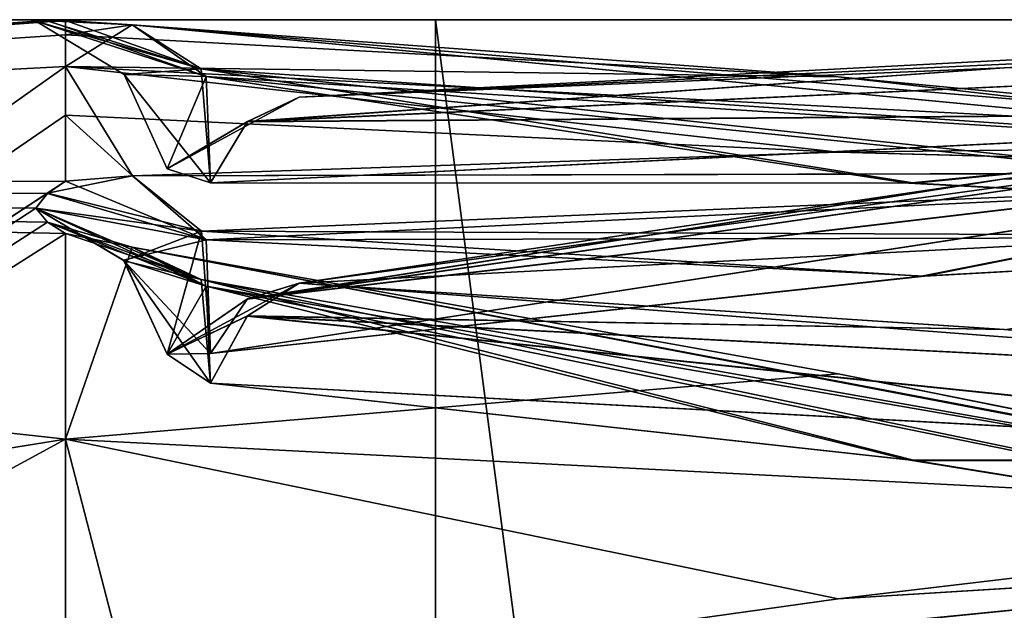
# Model space of a CAD drawing. Header units: inches. Extents: x -10 to 10, y -2.3 to 4.3.
# Tile 42 of 249: x -9.3526 to -9.2962, y 0.5112 to 0.545. Entities that reach past the tile are written whole.
import ezdxf

# ---------------------------------------------------------------- set-up
doc = ezdxf.new("R2010")
doc.units = ezdxf.units.IN
doc.header["$LTSCALE"] = 65.185185
doc.header["$MEASUREMENT"] = 0
for name, color, linetype in [('10569', 7, 'CONTINUOUS'), ('10573', 7, 'CONTINUOUS'), ('10574', 7, 'CONTINUOUS'), ('10575', 7, 'CONTINUOUS'), ('10576', 7, 'CONTINUOUS'), ('10577', 7, 'CONTINUOUS'), ('10578', 7, 'CONTINUOUS'), ('10579', 7, 'CONTINUOUS'), ('10583', 7, 'CONTINUOUS'), ('10584', 7, 'CONTINUOUS'), ('10943', 7, 'CONTINUOUS'), ('10946', 7, 'CONTINUOUS'), ('10951', 7, 'CONTINUOUS'), ('10952', 7, 'CONTINUOUS'), ('11640', 7, 'CONTINUOUS'), ('11641', 7, 'CONTINUOUS'), ('11642', 7, 'CONTINUOUS'), ('11643', 7, 'CONTINUOUS'), ('11644', 7, 'CONTINUOUS'), ('11645', 7, 'CONTINUOUS'), ('11646', 7, 'CONTINUOUS'), ('11650', 7, 'CONTINUOUS'), ('11651', 7, 'CONTINUOUS'), ('11652', 7, 'CONTINUOUS'), ('11653', 7, 'CONTINUOUS'), ('11654', 7, 'CONTINUOUS'), ('11655', 7, 'CONTINUOUS'), ('11656', 7, 'CONTINUOUS'), ('11660', 7, 'CONTINUOUS'), ('11661', 7, 'CONTINUOUS'), ('11767', 7, 'CONTINUOUS'), ('11768', 7, 'CONTINUOUS'), ('11769', 7, 'CONTINUOUS'), ('11770', 7, 'CONTINUOUS'), ('11771', 7, 'CONTINUOUS'), ('11772', 7, 'CONTINUOUS'), ('11842', 7, 'CONTINUOUS')]:
    doc.layers.add(name, color=color, linetype=linetype)

msp = doc.modelspace()

# ---------------------------------------------------------------- linework, layer by layer
at = {"layer": '10569', "linetype": 'Continuous'}
for points in [[(-9.252, 0.545, 2), (-9.252, 0.544506, 1.964857), (-9.336632, 0.540565, 1.999999), (-9.252, 0.545, 2)], [(-9.296241, 0.542244, 2.033026), (-9.252, 0.545, 2), (-9.336632, 0.540565, 1.999999), (-9.296241, 0.542244, 2.033026)], [(-9.336632, 0.540565, 1.999999), (-9.252, 0.544506, 1.964857), (-9.296243, 0.542244, 1.966974), (-9.336632, 0.540565, 1.999999)], [(-9.296243, 0.542244, 1.966974), (-9.252, 0.544506, 1.964857), (-9.255806, 0.54305, 1.933877), (-9.296243, 0.542244, 1.966974)]]:
    msp.add_3dface(points, dxfattribs=at)
at = {"layer": '10573', "linetype": 'Continuous'}
for points in [[(-9.26241, 0.536264, 2.08511), (-9.305755, 0.537414, 2.114525), (-9.346169, 0.536055, 2.147585), (-9.26241, 0.536264, 2.08511)], [(-9.26241, 0.536264, 2.08511), (-9.265367, 0.537898, 2.081463), (-9.305755, 0.537414, 2.114525), (-9.26241, 0.536264, 2.08511)], [(-9.26241, 0.536264, 2.08511), (-9.346169, 0.536055, 2.147585), (-9.342227, 0.53289, 2.152277), (-9.26241, 0.536264, 2.08511)], [(-9.260307, 0.532569, 2.087691), (-9.26241, 0.536264, 2.08511), (-9.342227, 0.53289, 2.152277), (-9.260307, 0.532569, 2.087691)], [(-9.260307, 0.532569, 2.087691), (-9.342227, 0.53289, 2.152277), (-9.300977, 0.530313, 2.121649), (-9.260307, 0.532569, 2.087691)], [(-9.342227, 0.53289, 2.152277), (-9.341693, 0.525898, 2.155432), (-9.300977, 0.530313, 2.121649), (-9.342227, 0.53289, 2.152277)]]:
    msp.add_3dface(points, dxfattribs=at)
at = {"layer": '10574', "linetype": 'Continuous'}
for points in [[(-9.255806, 0.541004, 2.097346), (-9.260046, 0.538402, 2.091751), (-9.33959, 0.529017, 2.158684), (-9.255806, 0.541004, 2.097346)], [(-9.296243, 0.535885, 2.130054), (-9.255806, 0.541004, 2.097346), (-9.33959, 0.529017, 2.158684), (-9.296243, 0.535885, 2.130054)], [(-9.260046, 0.538402, 2.091751), (-9.341693, 0.525898, 2.155432), (-9.33959, 0.529017, 2.158684), (-9.260046, 0.538402, 2.091751)], [(-9.341693, 0.525898, 2.155432), (-9.260046, 0.538402, 2.091751), (-9.300977, 0.530313, 2.121649), (-9.341693, 0.525898, 2.155432)], [(-9.260046, 0.538402, 2.091751), (-9.260307, 0.532569, 2.087691), (-9.300977, 0.530313, 2.121649), (-9.260046, 0.538402, 2.091751)], [(-9.336632, 0.529909, 2.162578), (-9.296243, 0.535885, 2.130054), (-9.33959, 0.529017, 2.158684), (-9.336632, 0.529909, 2.162578)]]:
    msp.add_3dface(points, dxfattribs=at)
at = {"layer": '10575', "linetype": 'Continuous'}
for points in [[(-9.346169, 0.536055, 2.147585), (-9.351036, 0.53506, 2.156894), (-9.342227, 0.53289, 2.152277), (-9.346169, 0.536055, 2.147585)], [(-9.346169, 0.536055, 2.147585), (-9.35, 0.535757, 2.151732), (-9.351036, 0.53506, 2.156894), (-9.346169, 0.536055, 2.147585)], [(-9.351036, 0.53506, 2.156894), (-9.351713, 0.534218, 2.163137), (-9.342227, 0.53289, 2.152277), (-9.351036, 0.53506, 2.156894)], [(-9.351713, 0.534218, 2.163137), (-9.346645, 0.53119, 2.162741), (-9.342227, 0.53289, 2.152277), (-9.351713, 0.534218, 2.163137)], [(-9.346645, 0.53119, 2.162741), (-9.34419, 0.525849, 2.162044), (-9.342227, 0.53289, 2.152277), (-9.346645, 0.53119, 2.162741)], [(-9.34419, 0.525849, 2.162044), (-9.341693, 0.525898, 2.155432), (-9.342227, 0.53289, 2.152277), (-9.34419, 0.525849, 2.162044)]]:
    msp.add_3dface(points, dxfattribs=at)
at = {"layer": '10576', "linetype": 'Continuous'}
for points in [[(-9.34419, 0.525849, 2.162044), (-9.336632, 0.529909, 2.162578), (-9.33959, 0.529017, 2.158684), (-9.34419, 0.525849, 2.162044)], [(-9.339608, 0.528021, 2.166129), (-9.336632, 0.529909, 2.162578), (-9.34419, 0.525849, 2.162044), (-9.339608, 0.528021, 2.166129)], [(-9.341693, 0.525898, 2.155432), (-9.34419, 0.525849, 2.162044), (-9.33959, 0.529017, 2.158684), (-9.341693, 0.525898, 2.155432)], [(-9.341693, 0.524185, 2.168444), (-9.339608, 0.528021, 2.166129), (-9.34419, 0.525849, 2.162044), (-9.341693, 0.524185, 2.168444)]]:
    msp.add_3dface(points, dxfattribs=at)
at = {"layer": '10577', "linetype": 'Continuous'}
for points in [[(-9.351713, 0.534218, 2.163137), (-9.351038, 0.533414, 2.169393), (-9.342233, 0.53013, 2.17331), (-9.351713, 0.534218, 2.163137)], [(-9.346645, 0.53119, 2.162741), (-9.351713, 0.534218, 2.163137), (-9.342233, 0.53013, 2.17331), (-9.346645, 0.53119, 2.162741)], [(-9.351038, 0.533414, 2.169393), (-9.35, 0.53275, 2.174569), (-9.342233, 0.53013, 2.17331), (-9.351038, 0.533414, 2.169393)], [(-9.346194, 0.531969, 2.17863), (-9.342233, 0.53013, 2.17331), (-9.35, 0.53275, 2.174569), (-9.346194, 0.531969, 2.17863)], [(-9.346645, 0.53119, 2.162741), (-9.341693, 0.524185, 2.168444), (-9.34419, 0.525849, 2.162044), (-9.346645, 0.53119, 2.162741)], [(-9.341693, 0.524185, 2.168444), (-9.346645, 0.53119, 2.162741), (-9.342233, 0.53013, 2.17331), (-9.341693, 0.524185, 2.168444)]]:
    msp.add_3dface(points, dxfattribs=at)
at = {"layer": '10578', "linetype": 'Continuous'}
for points in [[(-9.296241, 0.527263, 2.195542), (-9.336632, 0.529909, 2.162578), (-9.339608, 0.528021, 2.166129), (-9.296241, 0.527263, 2.195542)], [(-9.260051, 0.51977, 2.233197), (-9.339608, 0.528021, 2.166129), (-9.341693, 0.524185, 2.168444), (-9.260051, 0.51977, 2.233197)], [(-9.255831, 0.523745, 2.228438), (-9.296241, 0.527263, 2.195542), (-9.339608, 0.528021, 2.166129), (-9.255831, 0.523745, 2.228438)], [(-9.260051, 0.51977, 2.233197), (-9.255831, 0.523745, 2.228438), (-9.339608, 0.528021, 2.166129), (-9.260051, 0.51977, 2.233197)], [(-9.260051, 0.51977, 2.233197), (-9.341693, 0.524185, 2.168444), (-9.301373, 0.51976, 2.201891), (-9.260051, 0.51977, 2.233197)], [(-9.260307, 0.513097, 2.235604), (-9.260051, 0.51977, 2.233197), (-9.301373, 0.51976, 2.201891), (-9.260307, 0.513097, 2.235604)]]:
    msp.add_3dface(points, dxfattribs=at)
at = {"layer": '10579', "linetype": 'Continuous'}
for points in [[(-9.262392, 0.515985, 2.239029), (-9.342233, 0.53013, 2.17331), (-9.346194, 0.531969, 2.17863), (-9.262392, 0.515985, 2.239029)], [(-9.262392, 0.515985, 2.239029), (-9.346194, 0.531969, 2.17863), (-9.305757, 0.524722, 2.210934), (-9.262392, 0.515985, 2.239029)], [(-9.262392, 0.515985, 2.239029), (-9.260307, 0.513097, 2.235604), (-9.342233, 0.53013, 2.17331), (-9.262392, 0.515985, 2.239029)], [(-9.342233, 0.53013, 2.17331), (-9.260307, 0.513097, 2.235604), (-9.301373, 0.51976, 2.201891), (-9.342233, 0.53013, 2.17331)], [(-9.341693, 0.524185, 2.168444), (-9.342233, 0.53013, 2.17331), (-9.301373, 0.51976, 2.201891), (-9.341693, 0.524185, 2.168444)], [(-9.265368, 0.516632, 2.242997), (-9.262392, 0.515985, 2.239029), (-9.305757, 0.524722, 2.210934), (-9.265368, 0.516632, 2.242997)]]:
    msp.add_3dface(points, dxfattribs=at)
at = {"layer": '10583', "linetype": 'Continuous'}
for points in [[(-9.26241, 0.514535, 2.2464), (-9.265368, 0.516632, 2.242997), (-9.305759, 0.511836, 2.275717), (-9.26241, 0.514535, 2.2464)], [(-9.26241, 0.514535, 2.2464), (-9.305759, 0.511836, 2.275717), (-9.346169, 0.506174, 2.308313), (-9.26241, 0.514535, 2.2464)], [(-9.26241, 0.514535, 2.2464), (-9.346169, 0.506174, 2.308313), (-9.342227, 0.502423, 2.312552), (-9.26241, 0.514535, 2.2464)], [(-9.260307, 0.510536, 2.248476), (-9.26241, 0.514535, 2.2464), (-9.342227, 0.502423, 2.312552), (-9.260307, 0.510536, 2.248476)]]:
    msp.add_3dface(points, dxfattribs=at)
at = {"layer": '10584', "linetype": 'Continuous'}
for points in [[(-9.255831, 0.517632, 2.259171), (-9.259773, 0.516143, 2.253711), (-9.33959, 0.497748, 2.318398), (-9.255831, 0.517632, 2.259171)], [(-9.296241, 0.508293, 2.290909), (-9.255831, 0.517632, 2.259171), (-9.33959, 0.497748, 2.318398), (-9.296241, 0.508293, 2.290909)], [(-9.259773, 0.516143, 2.253711), (-9.301009, 0.50386, 2.281875), (-9.341693, 0.495079, 2.314767), (-9.259773, 0.516143, 2.253711)], [(-9.259773, 0.516143, 2.253711), (-9.341693, 0.495079, 2.314767), (-9.33959, 0.497748, 2.318398), (-9.259773, 0.516143, 2.253711)], [(-9.259773, 0.516143, 2.253711), (-9.260307, 0.510536, 2.248476), (-9.301009, 0.50386, 2.281875), (-9.259773, 0.516143, 2.253711)]]:
    msp.add_3dface(points, dxfattribs=at)
at = {"layer": '10943', "linetype": 'Continuous'}
for points in [[(-9.350994, 0.544931, 1.993488), (-9.35, 0.544947, 1.988483), (-9.481047, 0.53547, 2.081305), (-9.350994, 0.544931, 1.993488)], [(-9.35, 0.544947, 1.988483), (-9.35, 0.542324, 1.918246), (-9.481047, 0.53547, 2.081305), (-9.35, 0.544947, 1.988483)], [(-9.35, 0.544129, 2.046654), (-9.35, 0.544947, 2.011517), (-9.481047, 0.53547, 2.081305), (-9.35, 0.544129, 2.046654)], [(-9.35, 0.544947, 2.011517), (-9.351079, 0.544929, 2.006097), (-9.481047, 0.53547, 2.081305), (-9.35, 0.544947, 2.011517)], [(-9.351709, 0.54491, 1.999497), (-9.350994, 0.544931, 1.993488), (-9.481047, 0.53547, 2.081305), (-9.351709, 0.54491, 1.999497)], [(-9.351079, 0.544929, 2.006097), (-9.351709, 0.54491, 1.999497), (-9.481047, 0.53547, 2.081305), (-9.351079, 0.544929, 2.006097)], [(-9.35, 0.542324, 2.081754), (-9.35, 0.544129, 2.046654), (-9.481047, 0.53547, 2.081305), (-9.35, 0.542324, 2.081754)], [(-9.35, 0.542324, 1.918246), (-9.35, 0.535757, 1.848268), (-9.481047, 0.53547, 2.081305), (-9.35, 0.542324, 1.918246)], [(-9.35, 0.535757, 1.848268), (-9.351043, 0.535055, 1.843071), (-9.481047, 0.53547, 2.081305), (-9.35, 0.535757, 1.848268)], [(-9.351713, 0.534208, 1.836784), (-9.351031, 0.53341, 1.830572), (-9.481047, 0.53547, 2.081305), (-9.351713, 0.534208, 1.836784)], [(-9.351043, 0.535055, 1.843071), (-9.351713, 0.534208, 1.836784), (-9.481047, 0.53547, 2.081305), (-9.351043, 0.535055, 1.843071)], [(-9.351031, 0.53341, 1.830572), (-9.35, 0.53275, 1.825431), (-9.481047, 0.53547, 2.081305), (-9.351031, 0.53341, 1.830572)], [(-9.35, 0.53275, 1.825431), (-9.35, 0.520982, 1.756137), (-9.481047, 0.53547, 2.081305), (-9.35, 0.53275, 1.825431)], [(-9.481047, 0.53547, 2.081305), (-9.35, 0.520982, 1.756137), (-9.481047, 0.499882, 1.693999), (-9.481047, 0.53547, 2.081305)], [(-9.35, 0.520982, 1.756137), (-9.35, 0.505337, 1.687615), (-9.481047, 0.499882, 1.693999), (-9.35, 0.520982, 1.756137)]]:
    msp.add_3dface(points, dxfattribs=at)
at = {"layer": '10946', "linetype": 'Continuous'}
for points in [[(-9.191666, 0.545, 13.947852), (-9.353545, -1.955, 13.83966), (-9.353558, 0.545, 13.839647), (-9.191666, 0.545, 13.947852)], [(-9.191654, -1.955, 13.947857), (-9.353545, -1.955, 13.83966), (-9.191666, 0.545, 13.947852), (-9.191654, -1.955, 13.947857)]]:
    msp.add_3dface(points, dxfattribs=at)
at = {"layer": '10951', "linetype": 'Continuous'}
for points in [[(-9.568788, -1.955, 13.814927), (-9.328844, -1.955, 14.054879), (-9.568777, 0.545, 13.814945), (-9.568788, -1.955, 13.814927)], [(-9.568777, 0.545, 13.814945), (-9.328844, -1.955, 14.054879), (-9.328826, 0.545, 14.054889), (-9.568777, 0.545, 13.814945)], [(-9.328844, -1.955, 14.054879), (-9, -1.955, 14.143102), (-9.328826, 0.545, 14.054889), (-9.328844, -1.955, 14.054879)], [(-9.328826, 0.545, 14.054889), (-9, -1.955, 14.143102), (-9, 0.545, 14.143102), (-9.328826, 0.545, 14.054889)]]:
    msp.add_3dface(points, dxfattribs=at)
at = {"layer": '10952', "linetype": 'Continuous'}
for points in [[(-9.353558, 0.545, 13.839647), (-9.568777, 0.545, 13.814945), (-9.328826, 0.545, 14.054889), (-9.353558, 0.545, 13.839647)], [(-9.191666, 0.545, 13.947852), (-9.353558, 0.545, 13.839647), (-9.328826, 0.545, 14.054889), (-9.191666, 0.545, 13.947852)], [(-9, 0.545, 13.986102), (-9.191666, 0.545, 13.947852), (-9.328826, 0.545, 14.054889), (-9, 0.545, 13.986102)], [(-9, 0.545, 13.986102), (-9.328826, 0.545, 14.054889), (-9, 0.545, 14.143102), (-9, 0.545, 13.986102)]]:
    msp.add_3dface(points, dxfattribs=at)
at = {"layer": '11640', "linetype": 'Continuous'}
for points in [[(-9.35, 0.539532, 2.116789), (-9.35, 0.542324, 2.081754), (-9.481047, 0.449633, 2.460652), (-9.35, 0.539532, 2.116789)], [(-9.35, 0.542324, 2.081754), (-9.481047, 0.53547, 2.081305), (-9.481047, 0.449633, 2.460652), (-9.35, 0.542324, 2.081754)], [(-9.35, 0.535757, 2.151732), (-9.35, 0.539532, 2.116789), (-9.481047, 0.449633, 2.460652), (-9.35, 0.535757, 2.151732)], [(-9.35, 0.535757, 2.151732), (-9.481047, 0.449633, 2.460652), (-9.351036, 0.53506, 2.156894), (-9.35, 0.535757, 2.151732)], [(-9.351036, 0.53506, 2.156894), (-9.481047, 0.449633, 2.460652), (-9.351713, 0.534218, 2.163137), (-9.351036, 0.53506, 2.156894)], [(-9.351713, 0.534218, 2.163137), (-9.481047, 0.449633, 2.460652), (-9.351038, 0.533414, 2.169393), (-9.351713, 0.534218, 2.163137)], [(-9.351038, 0.533414, 2.169393), (-9.481047, 0.449633, 2.460652), (-9.35, 0.53275, 2.174569), (-9.351038, 0.533414, 2.169393)], [(-9.35, 0.53275, 2.174569), (-9.481047, 0.449633, 2.460652), (-9.35, 0.520982, 2.243863), (-9.35, 0.53275, 2.174569)], [(-9.35, 0.520982, 2.243863), (-9.481047, 0.449633, 2.460652), (-9.35, 0.505337, 2.312386), (-9.35, 0.520982, 2.243863)]]:
    msp.add_3dface(points, dxfattribs=at)
at = {"layer": '11641', "linetype": 'Continuous'}
for points in [[(-9.346194, 0.544703, 2.015645), (-9.35, 0.544947, 2.011517), (-9.35, 0.544129, 2.046654), (-9.346194, 0.544703, 2.015645)], [(-9.305757, 0.541734, 2.048618), (-9.346194, 0.544703, 2.015645), (-9.35, 0.544129, 2.046654), (-9.305757, 0.541734, 2.048618)], [(-9.35, 0.542324, 2.081754), (-9.305757, 0.541734, 2.048618), (-9.35, 0.544129, 2.046654), (-9.35, 0.542324, 2.081754)], [(-9.265367, 0.537898, 2.081463), (-9.305757, 0.541734, 2.048618), (-9.35, 0.542324, 2.081754), (-9.265367, 0.537898, 2.081463)], [(-9.305755, 0.537414, 2.114525), (-9.265367, 0.537898, 2.081463), (-9.35, 0.542324, 2.081754), (-9.305755, 0.537414, 2.114525)], [(-9.35, 0.539532, 2.116789), (-9.305755, 0.537414, 2.114525), (-9.35, 0.542324, 2.081754), (-9.35, 0.539532, 2.116789)], [(-9.346169, 0.536055, 2.147585), (-9.305755, 0.537414, 2.114525), (-9.35, 0.539532, 2.116789), (-9.346169, 0.536055, 2.147585)], [(-9.35, 0.535757, 2.151732), (-9.346169, 0.536055, 2.147585), (-9.35, 0.539532, 2.116789), (-9.35, 0.535757, 2.151732)]]:
    msp.add_3dface(points, dxfattribs=at)
at = {"layer": '11642', "linetype": 'Continuous'}
for points in [[(-9.342233, 0.542184, 2.01061), (-9.351709, 0.54491, 1.999497), (-9.351079, 0.544929, 2.006097), (-9.342233, 0.542184, 2.01061)], [(-9.346641, 0.541856, 1.999642), (-9.351709, 0.54491, 1.999497), (-9.342233, 0.542184, 2.01061), (-9.346641, 0.541856, 1.999642)], [(-9.35, 0.544947, 2.011517), (-9.342233, 0.542184, 2.01061), (-9.351079, 0.544929, 2.006097), (-9.35, 0.544947, 2.011517)], [(-9.342233, 0.542184, 2.01061), (-9.35, 0.544947, 2.011517), (-9.346194, 0.544703, 2.015645), (-9.342233, 0.542184, 2.01061)], [(-9.341693, 0.535655, 2.006562), (-9.346641, 0.541856, 1.999642), (-9.342233, 0.542184, 2.01061), (-9.341693, 0.535655, 2.006562)], [(-9.346641, 0.541856, 1.999642), (-9.341693, 0.535655, 2.006562), (-9.344187, 0.536469, 1.99972), (-9.346641, 0.541856, 1.999642)]]:
    msp.add_3dface(points, dxfattribs=at)
at = {"layer": '11643', "linetype": 'Continuous'}
for points in [[(-9.336632, 0.540565, 1.999999), (-9.33959, 0.539172, 1.996254), (-9.344187, 0.536469, 1.99972), (-9.336632, 0.540565, 1.999999)], [(-9.339608, 0.539156, 2.003766), (-9.336632, 0.540565, 1.999999), (-9.344187, 0.536469, 1.99972), (-9.339608, 0.539156, 2.003766)], [(-9.33959, 0.539172, 1.996254), (-9.341693, 0.535655, 1.993438), (-9.344187, 0.536469, 1.99972), (-9.33959, 0.539172, 1.996254)], [(-9.341693, 0.535655, 2.006562), (-9.339608, 0.539156, 2.003766), (-9.344187, 0.536469, 1.99972), (-9.341693, 0.535655, 2.006562)]]:
    msp.add_3dface(points, dxfattribs=at)
at = {"layer": '11644', "linetype": 'Continuous'}
for points in [[(-9.351709, 0.54491, 1.999497), (-9.341955, 0.541741, 1.989768), (-9.350994, 0.544931, 1.993488), (-9.351709, 0.54491, 1.999497)], [(-9.346641, 0.541856, 1.999642), (-9.341955, 0.541741, 1.989768), (-9.351709, 0.54491, 1.999497), (-9.346641, 0.541856, 1.999642)], [(-9.35, 0.544947, 1.988483), (-9.350994, 0.544931, 1.993488), (-9.346194, 0.544703, 1.984355), (-9.35, 0.544947, 1.988483)], [(-9.341955, 0.541741, 1.989768), (-9.346194, 0.544703, 1.984355), (-9.350994, 0.544931, 1.993488), (-9.341955, 0.541741, 1.989768)], [(-9.344187, 0.536469, 1.99972), (-9.341955, 0.541741, 1.989768), (-9.346641, 0.541856, 1.999642), (-9.344187, 0.536469, 1.99972)], [(-9.341693, 0.535655, 1.993438), (-9.341955, 0.541741, 1.989768), (-9.344187, 0.536469, 1.99972), (-9.341693, 0.535655, 1.993438)]]:
    msp.add_3dface(points, dxfattribs=at)
at = {"layer": '11645', "linetype": 'Continuous'}
for points in [[(-9.296243, 0.542244, 1.966974), (-9.255806, 0.54305, 1.933877), (-9.33959, 0.539172, 1.996254), (-9.296243, 0.542244, 1.966974)], [(-9.255806, 0.54305, 1.933877), (-9.260046, 0.53974, 1.92867), (-9.33959, 0.539172, 1.996254), (-9.255806, 0.54305, 1.933877)], [(-9.336632, 0.540565, 1.999999), (-9.296243, 0.542244, 1.966974), (-9.33959, 0.539172, 1.996254), (-9.336632, 0.540565, 1.999999)], [(-9.33959, 0.539172, 1.996254), (-9.260046, 0.53974, 1.92867), (-9.341693, 0.535655, 1.993438), (-9.33959, 0.539172, 1.996254)], [(-9.341693, 0.535655, 1.993438), (-9.260046, 0.53974, 1.92867), (-9.301732, 0.53564, 1.960003), (-9.341693, 0.535655, 1.993438)], [(-9.260046, 0.53974, 1.92867), (-9.260307, 0.533428, 1.925405), (-9.301732, 0.53564, 1.960003), (-9.260046, 0.53974, 1.92867)]]:
    msp.add_3dface(points, dxfattribs=at)
at = {"layer": '11646', "linetype": 'Continuous'}
for points in [[(-9.341955, 0.541741, 1.989768), (-9.26241, 0.536754, 1.922365), (-9.346194, 0.544703, 1.984355), (-9.341955, 0.541741, 1.989768)], [(-9.346194, 0.544703, 1.984355), (-9.26241, 0.536754, 1.922365), (-9.305757, 0.541734, 1.951382), (-9.346194, 0.544703, 1.984355)], [(-9.260307, 0.533428, 1.925405), (-9.26241, 0.536754, 1.922365), (-9.341955, 0.541741, 1.989768), (-9.260307, 0.533428, 1.925405)], [(-9.301732, 0.53564, 1.960003), (-9.260307, 0.533428, 1.925405), (-9.341955, 0.541741, 1.989768), (-9.301732, 0.53564, 1.960003)], [(-9.341693, 0.535655, 1.993438), (-9.301732, 0.53564, 1.960003), (-9.341955, 0.541741, 1.989768), (-9.341693, 0.535655, 1.993438)], [(-9.26241, 0.536754, 1.922365), (-9.265368, 0.537898, 1.918537), (-9.305757, 0.541734, 1.951382), (-9.26241, 0.536754, 1.922365)]]:
    msp.add_3dface(points, dxfattribs=at)
at = {"layer": '11650', "linetype": 'Continuous'}
for points in [[(-9.262392, 0.536246, 1.91487), (-9.346169, 0.536055, 1.852415), (-9.305759, 0.537414, 1.885471), (-9.262392, 0.536246, 1.91487)], [(-9.265368, 0.537898, 1.918537), (-9.262392, 0.536246, 1.91487), (-9.305759, 0.537414, 1.885471), (-9.265368, 0.537898, 1.918537)], [(-9.341949, 0.5324, 1.847406), (-9.346169, 0.536055, 1.852415), (-9.262392, 0.536246, 1.91487), (-9.341949, 0.5324, 1.847406)], [(-9.260307, 0.53257, 1.912309), (-9.341949, 0.5324, 1.847406), (-9.262392, 0.536246, 1.91487), (-9.260307, 0.53257, 1.912309)], [(-9.260307, 0.53257, 1.912309), (-9.300823, 0.530322, 1.878478), (-9.341949, 0.5324, 1.847406), (-9.260307, 0.53257, 1.912309)], [(-9.300823, 0.530322, 1.878478), (-9.341693, 0.525898, 1.844568), (-9.341949, 0.5324, 1.847406), (-9.300823, 0.530322, 1.878478)]]:
    msp.add_3dface(points, dxfattribs=at)
at = {"layer": '11651', "linetype": 'Continuous'}
for points in [[(-9.255831, 0.541001, 1.902631), (-9.296241, 0.535885, 1.869946), (-9.339608, 0.529004, 1.841339), (-9.255831, 0.541001, 1.902631)], [(-9.260051, 0.538393, 1.908257), (-9.255831, 0.541001, 1.902631), (-9.339608, 0.529004, 1.841339), (-9.260051, 0.538393, 1.908257)], [(-9.300823, 0.530322, 1.878478), (-9.260051, 0.538393, 1.908257), (-9.341693, 0.525898, 1.844568), (-9.300823, 0.530322, 1.878478)], [(-9.341693, 0.525898, 1.844568), (-9.260051, 0.538393, 1.908257), (-9.339608, 0.529004, 1.841339), (-9.341693, 0.525898, 1.844568)], [(-9.260307, 0.53257, 1.912309), (-9.260051, 0.538393, 1.908257), (-9.300823, 0.530322, 1.878478), (-9.260307, 0.53257, 1.912309)], [(-9.296241, 0.535885, 1.869946), (-9.336632, 0.529908, 1.83742), (-9.339608, 0.529004, 1.841339), (-9.296241, 0.535885, 1.869946)]]:
    msp.add_3dface(points, dxfattribs=at)
at = {"layer": '11652', "linetype": 'Continuous'}
for points in [[(-9.35, 0.535757, 1.848268), (-9.341949, 0.5324, 1.847406), (-9.351043, 0.535055, 1.843071), (-9.35, 0.535757, 1.848268)], [(-9.346169, 0.536055, 1.852415), (-9.341949, 0.5324, 1.847406), (-9.35, 0.535757, 1.848268), (-9.346169, 0.536055, 1.852415)], [(-9.341949, 0.5324, 1.847406), (-9.351713, 0.534208, 1.836784), (-9.351043, 0.535055, 1.843071), (-9.341949, 0.5324, 1.847406)], [(-9.346689, 0.531231, 1.837196), (-9.351713, 0.534208, 1.836784), (-9.341949, 0.5324, 1.847406), (-9.346689, 0.531231, 1.837196)], [(-9.341693, 0.525898, 1.844568), (-9.346689, 0.531231, 1.837196), (-9.341949, 0.5324, 1.847406), (-9.341693, 0.525898, 1.844568)], [(-9.341693, 0.525898, 1.844568), (-9.34419, 0.525844, 1.837917), (-9.346689, 0.531231, 1.837196), (-9.341693, 0.525898, 1.844568)]]:
    msp.add_3dface(points, dxfattribs=at)
at = {"layer": '11653', "linetype": 'Continuous'}
for points in [[(-9.339608, 0.529004, 1.841339), (-9.336632, 0.529908, 1.83742), (-9.34419, 0.525844, 1.837917), (-9.339608, 0.529004, 1.841339)], [(-9.336632, 0.529908, 1.83742), (-9.33959, 0.52804, 1.833889), (-9.34419, 0.525844, 1.837917), (-9.336632, 0.529908, 1.83742)], [(-9.341693, 0.525898, 1.844568), (-9.339608, 0.529004, 1.841339), (-9.34419, 0.525844, 1.837917), (-9.341693, 0.525898, 1.844568)], [(-9.34419, 0.525844, 1.837917), (-9.33959, 0.52804, 1.833889), (-9.341693, 0.524185, 1.831556), (-9.34419, 0.525844, 1.837917)]]:
    msp.add_3dface(points, dxfattribs=at)
at = {"layer": '11654', "linetype": 'Continuous'}
for points in [[(-9.351713, 0.534208, 1.836784), (-9.346689, 0.531231, 1.837196), (-9.341954, 0.529739, 1.827123), (-9.351713, 0.534208, 1.836784)], [(-9.351031, 0.53341, 1.830572), (-9.351713, 0.534208, 1.836784), (-9.341954, 0.529739, 1.827123), (-9.351031, 0.53341, 1.830572)], [(-9.35, 0.53275, 1.825431), (-9.351031, 0.53341, 1.830572), (-9.346194, 0.531969, 1.82137), (-9.35, 0.53275, 1.825431)], [(-9.346194, 0.531969, 1.82137), (-9.351031, 0.53341, 1.830572), (-9.341954, 0.529739, 1.827123), (-9.346194, 0.531969, 1.82137)], [(-9.346689, 0.531231, 1.837196), (-9.34419, 0.525844, 1.837917), (-9.341954, 0.529739, 1.827123), (-9.346689, 0.531231, 1.837196)], [(-9.34419, 0.525844, 1.837917), (-9.341693, 0.524185, 1.831556), (-9.341954, 0.529739, 1.827123), (-9.34419, 0.525844, 1.837917)]]:
    msp.add_3dface(points, dxfattribs=at)
at = {"layer": '11655', "linetype": 'Continuous'}
for points in [[(-9.336632, 0.529908, 1.83742), (-9.296243, 0.527263, 1.804458), (-9.33959, 0.52804, 1.833889), (-9.336632, 0.529908, 1.83742)], [(-9.260046, 0.519781, 1.766809), (-9.341693, 0.524185, 1.831556), (-9.33959, 0.52804, 1.833889), (-9.260046, 0.519781, 1.766809)], [(-9.255806, 0.523742, 1.77154), (-9.260046, 0.519781, 1.766809), (-9.33959, 0.52804, 1.833889), (-9.255806, 0.523742, 1.77154)], [(-9.296243, 0.527263, 1.804458), (-9.255806, 0.523742, 1.77154), (-9.33959, 0.52804, 1.833889), (-9.296243, 0.527263, 1.804458)], [(-9.341693, 0.524185, 1.831556), (-9.260046, 0.519781, 1.766809), (-9.301741, 0.519807, 1.798416), (-9.341693, 0.524185, 1.831556)], [(-9.260046, 0.519781, 1.766809), (-9.260307, 0.513097, 1.764396), (-9.301741, 0.519807, 1.798416), (-9.260046, 0.519781, 1.766809)]]:
    msp.add_3dface(points, dxfattribs=at)
at = {"layer": '11656', "linetype": 'Continuous'}
for points in [[(-9.26241, 0.515997, 1.760948), (-9.346194, 0.531969, 1.82137), (-9.341954, 0.529739, 1.827123), (-9.26241, 0.515997, 1.760948)], [(-9.346194, 0.531969, 1.82137), (-9.26241, 0.515997, 1.760948), (-9.305757, 0.524722, 1.789066), (-9.346194, 0.531969, 1.82137)], [(-9.260307, 0.513097, 1.764396), (-9.26241, 0.515997, 1.760948), (-9.341954, 0.529739, 1.827123), (-9.260307, 0.513097, 1.764396)], [(-9.260307, 0.513097, 1.764396), (-9.341954, 0.529739, 1.827123), (-9.301741, 0.519807, 1.798416), (-9.260307, 0.513097, 1.764396)], [(-9.341954, 0.529739, 1.827123), (-9.341693, 0.524185, 1.831556), (-9.301741, 0.519807, 1.798416), (-9.341954, 0.529739, 1.827123)], [(-9.26241, 0.515997, 1.760948), (-9.265368, 0.516632, 1.757003), (-9.305757, 0.524722, 1.789066), (-9.26241, 0.515997, 1.760948)]]:
    msp.add_3dface(points, dxfattribs=at)
at = {"layer": '11660', "linetype": 'Continuous'}
for points in [[(-9.265368, 0.516632, 1.757003), (-9.262392, 0.514516, 1.753583), (-9.305759, 0.511836, 1.724283), (-9.265368, 0.516632, 1.757003)], [(-9.341949, 0.501896, 1.687199), (-9.346169, 0.506174, 1.691687), (-9.262392, 0.514516, 1.753583), (-9.341949, 0.501896, 1.687199)], [(-9.262392, 0.514516, 1.753583), (-9.346169, 0.506174, 1.691687), (-9.305759, 0.511836, 1.724283), (-9.262392, 0.514516, 1.753583)], [(-9.260307, 0.510536, 1.751524), (-9.341949, 0.501896, 1.687199), (-9.262392, 0.514516, 1.753583), (-9.260307, 0.510536, 1.751524)]]:
    msp.add_3dface(points, dxfattribs=at)
at = {"layer": '11661', "linetype": 'Continuous'}
for points in [[(-9.255831, 0.517632, 1.740829), (-9.296241, 0.508293, 1.709091), (-9.339608, 0.497738, 1.681627), (-9.255831, 0.517632, 1.740829)], [(-9.260051, 0.515781, 1.746747), (-9.255831, 0.517632, 1.740829), (-9.339608, 0.497738, 1.681627), (-9.260051, 0.515781, 1.746747)], [(-9.30082, 0.503893, 1.718278), (-9.260051, 0.515781, 1.746747), (-9.341693, 0.495079, 1.685233), (-9.30082, 0.503893, 1.718278)], [(-9.341693, 0.495079, 1.685233), (-9.260051, 0.515781, 1.746747), (-9.339608, 0.497738, 1.681627), (-9.341693, 0.495079, 1.685233)], [(-9.260307, 0.510536, 1.751524), (-9.260051, 0.515781, 1.746747), (-9.30082, 0.503893, 1.718278), (-9.260307, 0.510536, 1.751524)]]:
    msp.add_3dface(points, dxfattribs=at)
at = {"layer": '11767', "linetype": 'Continuous'}
for points in [[(-9.35, 0.53275, 1.825431), (-9.346194, 0.531969, 1.82137), (-9.35, 0.520982, 1.756137), (-9.35, 0.53275, 1.825431)], [(-9.346194, 0.531969, 1.82137), (-9.265368, 0.516632, 1.757003), (-9.35, 0.520982, 1.756137), (-9.346194, 0.531969, 1.82137)], [(-9.265368, 0.516632, 1.757003), (-9.346194, 0.531969, 1.82137), (-9.305757, 0.524722, 1.789066), (-9.265368, 0.516632, 1.757003)], [(-9.305759, 0.511836, 1.724283), (-9.346169, 0.506174, 1.691687), (-9.35, 0.520982, 1.756137), (-9.305759, 0.511836, 1.724283)], [(-9.346169, 0.506174, 1.691687), (-9.35, 0.505337, 1.687615), (-9.35, 0.520982, 1.756137), (-9.346169, 0.506174, 1.691687)], [(-9.265368, 0.516632, 1.757003), (-9.305759, 0.511836, 1.724283), (-9.35, 0.520982, 1.756137), (-9.265368, 0.516632, 1.757003)]]:
    msp.add_3dface(points, dxfattribs=at)
at = {"layer": '11768', "linetype": 'Continuous'}
for points in [[(-9.296241, 0.535885, 1.869946), (-9.252, 0.534306, 1.836842), (-9.336632, 0.529908, 1.83742), (-9.296241, 0.535885, 1.869946)], [(-9.252, 0.534306, 1.836842), (-9.255806, 0.523742, 1.77154), (-9.336632, 0.529908, 1.83742), (-9.252, 0.534306, 1.836842)], [(-9.336632, 0.529908, 1.83742), (-9.255806, 0.523742, 1.77154), (-9.296243, 0.527263, 1.804458), (-9.336632, 0.529908, 1.83742)]]:
    msp.add_3dface(points, dxfattribs=at)
at = {"layer": '11769', "linetype": 'Continuous'}
for points in [[(-9.35, 0.544947, 1.988483), (-9.346194, 0.544703, 1.984355), (-9.35, 0.542324, 1.918246), (-9.35, 0.544947, 1.988483)], [(-9.346194, 0.544703, 1.984355), (-9.265368, 0.537898, 1.918537), (-9.35, 0.542324, 1.918246), (-9.346194, 0.544703, 1.984355)], [(-9.265368, 0.537898, 1.918537), (-9.346194, 0.544703, 1.984355), (-9.305757, 0.541734, 1.951382), (-9.265368, 0.537898, 1.918537)], [(-9.305759, 0.537414, 1.885471), (-9.346169, 0.536055, 1.852415), (-9.35, 0.542324, 1.918246), (-9.305759, 0.537414, 1.885471)], [(-9.346169, 0.536055, 1.852415), (-9.35, 0.535757, 1.848268), (-9.35, 0.542324, 1.918246), (-9.346169, 0.536055, 1.852415)], [(-9.265368, 0.537898, 1.918537), (-9.305759, 0.537414, 1.885471), (-9.35, 0.542324, 1.918246), (-9.265368, 0.537898, 1.918537)]]:
    msp.add_3dface(points, dxfattribs=at)
at = {"layer": '11770', "linetype": 'Continuous'}
for points in [[(-9.255831, 0.54305, 2.0661), (-9.296241, 0.542244, 2.033026), (-9.339608, 0.539156, 2.003766), (-9.255831, 0.54305, 2.0661)], [(-9.260051, 0.53973, 2.071337), (-9.255831, 0.54305, 2.0661), (-9.339608, 0.539156, 2.003766), (-9.260051, 0.53973, 2.071337)], [(-9.296241, 0.542244, 2.033026), (-9.336632, 0.540565, 1.999999), (-9.339608, 0.539156, 2.003766), (-9.296241, 0.542244, 2.033026)], [(-9.260051, 0.53973, 2.071337), (-9.339608, 0.539156, 2.003766), (-9.341693, 0.535655, 2.006562), (-9.260051, 0.53973, 2.071337)], [(-9.260051, 0.53973, 2.071337), (-9.341693, 0.535655, 2.006562), (-9.301359, 0.535634, 2.040312), (-9.260051, 0.53973, 2.071337)], [(-9.260307, 0.533428, 2.074595), (-9.260051, 0.53973, 2.071337), (-9.301359, 0.535634, 2.040312), (-9.260307, 0.533428, 2.074595)]]:
    msp.add_3dface(points, dxfattribs=at)
at = {"layer": '11771', "linetype": 'Continuous'}
for points in [[(-9.305757, 0.541734, 2.048618), (-9.262392, 0.536739, 2.077613), (-9.346194, 0.544703, 2.015645), (-9.305757, 0.541734, 2.048618)], [(-9.346194, 0.544703, 2.015645), (-9.262392, 0.536739, 2.077613), (-9.342233, 0.542184, 2.01061), (-9.346194, 0.544703, 2.015645)], [(-9.262392, 0.536739, 2.077613), (-9.260307, 0.533428, 2.074595), (-9.342233, 0.542184, 2.01061), (-9.262392, 0.536739, 2.077613)], [(-9.260307, 0.533428, 2.074595), (-9.301359, 0.535634, 2.040312), (-9.342233, 0.542184, 2.01061), (-9.260307, 0.533428, 2.074595)], [(-9.301359, 0.535634, 2.040312), (-9.341693, 0.535655, 2.006562), (-9.342233, 0.542184, 2.01061), (-9.301359, 0.535634, 2.040312)], [(-9.265367, 0.537898, 2.081463), (-9.262392, 0.536739, 2.077613), (-9.305757, 0.541734, 2.048618), (-9.265367, 0.537898, 2.081463)]]:
    msp.add_3dface(points, dxfattribs=at)
at = {"layer": '11772', "linetype": 'Continuous'}
for points in [[(-9.35, 0.520982, 2.243863), (-9.346194, 0.531969, 2.17863), (-9.35, 0.53275, 2.174569), (-9.35, 0.520982, 2.243863)], [(-9.346194, 0.531969, 2.17863), (-9.35, 0.520982, 2.243863), (-9.305757, 0.524722, 2.210934), (-9.346194, 0.531969, 2.17863)], [(-9.35, 0.520982, 2.243863), (-9.265368, 0.516632, 2.242997), (-9.305757, 0.524722, 2.210934), (-9.35, 0.520982, 2.243863)], [(-9.265368, 0.516632, 2.242997), (-9.35, 0.520982, 2.243863), (-9.305759, 0.511836, 2.275717), (-9.265368, 0.516632, 2.242997)], [(-9.305759, 0.511836, 2.275717), (-9.35, 0.520982, 2.243863), (-9.346169, 0.506174, 2.308313), (-9.305759, 0.511836, 2.275717)], [(-9.346169, 0.506174, 2.308313), (-9.35, 0.520982, 2.243863), (-9.35, 0.505337, 2.312386), (-9.346169, 0.506174, 2.308313)]]:
    msp.add_3dface(points, dxfattribs=at)
at = {"layer": '11842', "linetype": 'Continuous'}
for points in [[(-9.252, 0.534306, 2.163158), (-9.255806, 0.541004, 2.097346), (-9.336632, 0.529909, 2.162578), (-9.252, 0.534306, 2.163158)], [(-9.336632, 0.529909, 2.162578), (-9.255806, 0.541004, 2.097346), (-9.296243, 0.535885, 2.130054), (-9.336632, 0.529909, 2.162578)], [(-9.296241, 0.527263, 2.195542), (-9.252, 0.534306, 2.163158), (-9.336632, 0.529909, 2.162578), (-9.296241, 0.527263, 2.195542)]]:
    msp.add_3dface(points, dxfattribs=at)

doc.saveas('drawing.dxf')
